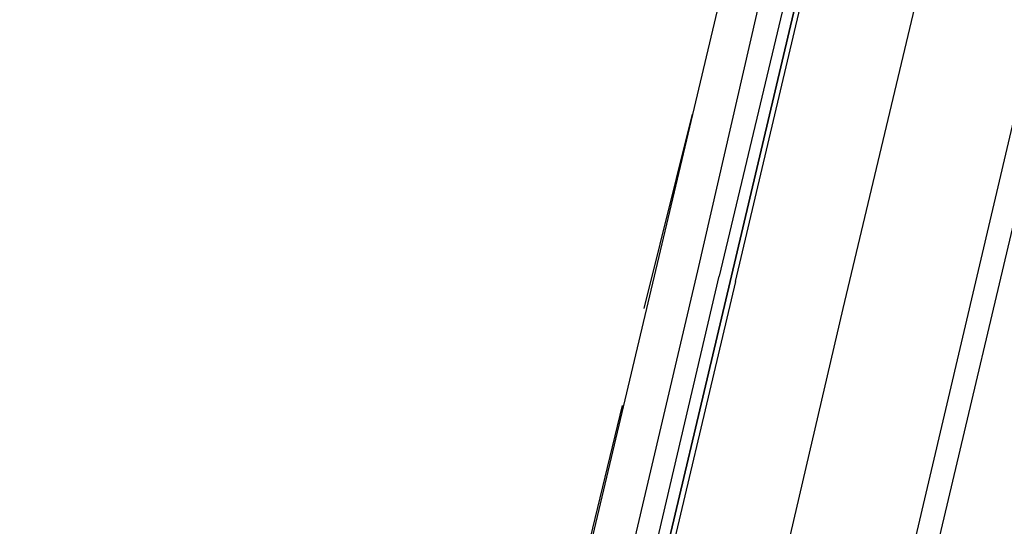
# Model space of a CAD drawing. Header units: feet. Extents: x -79 to 198, y -22 to 181.
# Tile 183 of 256: x 122.3 to 124.73, y 113.45 to 114.7. Entities that reach past the tile are written whole.
import ezdxf

# ---------------------------------------------------------------- set-up
doc = ezdxf.new("R2010")
doc.units = ezdxf.units.FT
doc.layers.add('A-LINEA', color=7, linetype='CONTINUOUS')

msp = doc.modelspace()

# ---------------------------------------------------------------- linework, layer by layer
at = {"layer": 'A-LINEA'}
for p, q in [((128.0267, 128.0444), (124.1867, 111.8044)), ((123.4533, 112.3244), (125.16, 119.5378)), ((124.2133, 112.1511), (125.9067, 119.3644)), ((123.96, 114.4711), (123.84, 113.9911)), ((123.9733, 114.0844), (123.5867, 112.4444)), ((123.7867, 113.7511), (123.6667, 113.2578))]:
    msp.add_line(p, q, dxfattribs=at)
for points in [[(103.1067, 159.3911), (103.0667, 159.2178), (102.5733, 157.1111), (102.8667, 156.9378), (100.9867, 148.9911), (103.5867, 148.3778), (103.4267, 147.7244), (111.4267, 145.8444), (113.8133, 145.2711), (117.8667, 144.3111), (114.9067, 131.8311), (119.4533, 130.7511), (119.2933, 130.0978), (122, 129.4578), (128.0267, 128.0444), (124.1867, 111.8044), (124.44, 111.7378), (125.7867, 111.4178), (129.48, 110.5511), (135.96, 109.0178), (135.88, 108.6844), (141.96, 107.2578)], [(103.1067, 159.3911), (103.0667, 159.2178), (102.5733, 157.1111), (102.8667, 156.9378), (100.9867, 148.9911), (103.5867, 148.3778), (103.4267, 147.7244), (111.4267, 145.8444), (113.8133, 145.2711), (117.8667, 144.3111), (114.9067, 131.8311), (119.4533, 130.7511), (119.2933, 130.0978), (122, 129.4578), (128.0267, 128.0444), (124.1867, 111.8044), (124.44, 111.7378), (125.7867, 111.4178), (129.48, 110.5511), (135.96, 109.0178), (135.88, 108.6844), (141.96, 107.2578)], [(124.0667, 114.0578), (124.4667, 115.7511), (124.4533, 115.7511), (124.0533, 114.0578), (124.4533, 115.7511), (124.44, 115.7511), (124.4267, 115.7511), (124.0267, 114.0711)], [(124.3867, 115.7111), (124.3733, 115.6978), (124.3467, 115.7111), (123.9733, 114.0844)], [(123.92, 112.2178), (124.3333, 113.9911), (124.72, 115.6178)], [(124.0667, 114.0578), (123.6667, 112.3644), (123.6533, 112.3644), (124.0533, 114.0578), (123.6533, 112.3644), (123.64, 112.3644), (123.6267, 112.3644), (124.0267, 114.0711)]]:
    msp.add_lwpolyline(points, dxfattribs=at)

doc.saveas('drawing.dxf')
